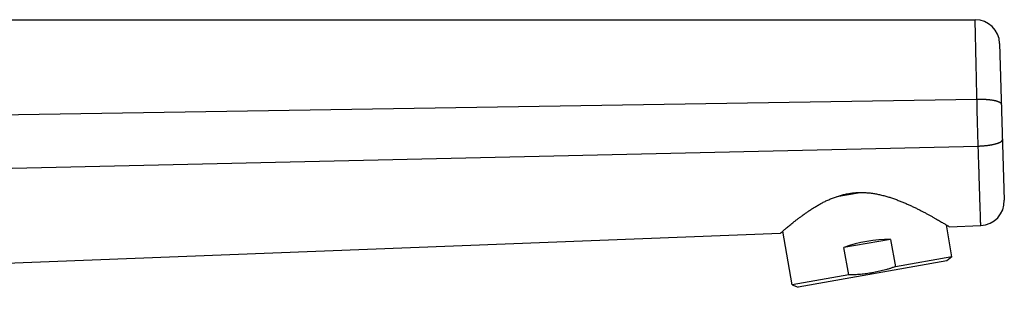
# Model space of a CAD drawing. Header units: millimetres. Extents: x -80 to 507, y -62 to 325.
# Tile 26 of 26: x 386 to 507, y 273 to 307. Entities that reach past the tile are written whole.
import ezdxf

# ---------------------------------------------------------------- set-up
doc = ezdxf.new("R2010")
doc.units = ezdxf.units.MM
doc.header["$LTSCALE"] = 23.1
doc.layers.get('0').update_dxf_attribs({"linetype": 'CONTINUOUS'})

msp = doc.modelspace()

# ---------------------------------------------------------------- linework, layer by layer
at = {"color": 7, "linetype": 'CONTINUOUS'}
for p, q in [((272.25, 307.18), (503.05, 307.18)), ((506.05, 304.27), (506.62, 285.06)), ((486.09, 285.51), (488.95, 286.01)), ((282.55, 273.41), (479.2, 281.02)), ((480.64, 274.69), (479.48, 281.27)), ((500.21, 278.14), (499.52, 282.04)), ((499.88, 281.82), (503.74, 281.97)), ((492.69, 280.27), (486.97, 279.26)), ((492.69, 280.27), (493.28, 276.92)), ((487.56, 275.91), (486.97, 279.26)), ((499.6, 277.63), (481.38, 274.42)), ((500.21, 278.14), (493.28, 276.92)), ((500.21, 278.14), (499.6, 277.63)), ((487.56, 275.91), (480.64, 274.69)), ((480.64, 274.69), (481.38, 274.42))]:
    msp.add_line(p, q, dxfattribs=at)
at = {"color": 9, "linetype": 'CONTINUOUS'}
for p, q in [((272.25, 293.76), (503.27, 297.44)), ((272.25, 286.44), (503.43, 291.7))]:
    msp.add_line(p, q, dxfattribs=at)
at = {"color": 7, "linetype": 'CONTINUOUS'}
for centre, start, end in [((503.05, 304.18), 1.7, 90), ((503.62, 284.97), 272.2165, 1.7)]:
    msp.add_arc(centre, 3, start, end, dxfattribs=at)
msp.add_ellipse((490.78, 274.37), major_axis=(9.78, 1.73), ratio=0.57735, start_param=1.273785, end_param=1.867808, dxfattribs=at)
at = {"color": 9, "linetype": 'CONTINUOUS'}
for points, knots in [([(503.27, 297.44), (503.25, 298.13), (503.23, 299.14), (503.2, 300.46), (503.18, 301.38), (503.16, 302.25), (503.14, 303.07), (503.13, 303.82), (503.11, 304.5), (503.1, 305.11), (503.09, 305.57), (503.08, 305.9), (503.07, 306.12), (503.07, 306.32), (503.06, 306.49), (503.06, 306.65), (503.06, 306.79), (503.06, 306.89), (503.05, 306.96), (503.05, 307.01), (503.05, 307.05), (503.05, 307.08), (503.05, 307.11), (503.05, 307.13), (503.05, 307.15), (503.05, 307.16), (503.05, 307.17), (503.05, 307.17), (503.05, 307.17), (503.05, 307.18), (503.05, 307.18), (503.05, 307.18), (503.05, 307.18)], [0, 0, 0, 0, 0.211236, 0.311213, 0.406432, 0.49623, 0.579987, 0.657133, 0.727236, 0.789904, 0.844835, 0.869318, 0.891769, 0.912164, 0.93048, 0.946697, 0.960791, 0.972743, 0.97791, 0.982537, 0.986623, 0.990166, 0.993167, 0.995624, 0.997537, 0.998289, 0.998905, 0.999384, 0.999726, 0.999846, 0.999931, 1, 1, 1, 1]), ([(503.27, 297.44), (503.32, 297.44), (503.42, 297.44), (503.56, 297.45), (503.71, 297.45), (503.85, 297.44), (504, 297.44), (504.14, 297.44), (504.28, 297.43), (504.41, 297.42), (504.55, 297.41), (504.68, 297.4), (504.8, 297.38), (504.93, 297.37), (505.05, 297.35), (505.16, 297.34), (505.28, 297.32), (505.38, 297.3), (505.48, 297.27), (505.56, 297.25), (505.63, 297.24), (505.67, 297.22), (505.71, 297.21), (505.76, 297.2), (505.8, 297.18), (505.83, 297.17), (505.87, 297.16), (505.91, 297.14), (505.94, 297.13), (505.97, 297.11), (506, 297.1), (506.03, 297.08), (506.06, 297.07), (506.09, 297.05), (506.11, 297.04), (506.13, 297.02), (506.16, 297.01), (506.17, 296.99), (506.19, 296.97), (506.21, 296.96), (506.22, 296.94), (506.23, 296.92), (506.24, 296.91), (506.25, 296.89), (506.26, 296.87), (506.26, 296.86), (506.27, 296.84), (506.27, 296.83), (506.27, 296.82)], [0, 0, 0, 0, 0.046116, 0.092113, 0.137887, 0.183335, 0.228356, 0.272848, 0.316712, 0.359851, 0.402169, 0.443573, 0.483973, 0.523282, 0.561415, 0.598292, 0.633838, 0.667982, 0.700656, 0.731801, 0.746783, 0.761363, 0.775535, 0.789294, 0.802635, 0.815555, 0.82805, 0.840118, 0.851756, 0.862964, 0.873742, 0.884091, 0.894014, 0.903513, 0.912595, 0.921266, 0.929537, 0.937419, 0.944926, 0.952076, 0.958892, 0.965399, 0.971627, 0.977612, 0.983394, 0.989019, 0.994537, 1, 1, 1, 1]), ([(503.43, 291.7), (503.42, 291.93), (503.4, 292.41), (503.38, 293.12), (503.36, 293.84), (503.34, 294.57), (503.32, 295.29), (503.3, 296.01), (503.29, 296.73), (503.28, 297.2), (503.27, 297.44)], [0, 0, 0, 0, 0.123396, 0.248179, 0.373842, 0.499941, 0.626049, 0.751748, 0.876578, 1, 1, 1, 1]), ([(503.43, 291.7), (503.48, 291.7), (503.57, 291.7), (503.72, 291.71), (503.87, 291.72), (504.01, 291.73), (504.15, 291.74), (504.29, 291.75), (504.43, 291.77), (504.57, 291.78), (504.7, 291.8), (504.83, 291.82), (504.96, 291.84), (505.08, 291.86), (505.2, 291.89), (505.32, 291.91), (505.43, 291.94), (505.53, 291.97), (505.64, 291.99), (505.72, 292.02), (505.78, 292.04), (505.82, 292.05), (505.86, 292.07), (505.9, 292.09), (505.94, 292.1), (505.98, 292.12), (506.02, 292.13), (506.05, 292.15), (506.09, 292.17), (506.12, 292.18), (506.15, 292.2), (506.18, 292.22), (506.2, 292.23), (506.23, 292.25), (506.25, 292.27), (506.27, 292.28), (506.29, 292.3), (506.31, 292.32), (506.33, 292.34), (506.34, 292.35), (506.36, 292.37), (506.37, 292.39), (506.38, 292.41), (506.38, 292.42), (506.39, 292.44), (506.39, 292.46), (506.4, 292.48), (506.4, 292.49), (506.4, 292.5)], [0, 0, 0, 0, 0.046045, 0.091981, 0.137704, 0.18311, 0.228096, 0.272562, 0.316407, 0.359534, 0.401846, 0.443249, 0.483653, 0.52297, 0.561115, 0.598008, 0.633572, 0.667736, 0.700432, 0.731599, 0.746592, 0.761184, 0.775367, 0.789138, 0.80249, 0.815422, 0.827928, 0.840006, 0.851655, 0.862873, 0.873661, 0.884019, 0.89395, 0.903458, 0.912547, 0.921226, 0.929503, 0.937391, 0.944903, 0.952059, 0.958878, 0.965388, 0.971619, 0.977606, 0.983391, 0.989017, 0.994536, 1, 1, 1, 1]), ([(503.74, 281.97), (503.74, 281.97), (503.73, 281.98), (503.73, 281.99), (503.73, 282), (503.73, 282.03), (503.73, 282.08), (503.73, 282.15), (503.73, 282.24), (503.72, 282.36), (503.72, 282.5), (503.71, 282.72), (503.7, 283.05), (503.69, 283.51), (503.67, 284.04), (503.64, 284.9), (503.61, 285.85), (503.58, 286.89), (503.55, 287.76), (503.53, 288.52), (503.51, 289.15), (503.49, 289.81), (503.46, 290.66), (503.44, 291.35), (503.43, 291.7)], [0, 0, 0, 0, 0.000273, 0.001092, 0.002456, 0.004365, 0.009812, 0.017428, 0.027207, 0.039139, 0.053209, 0.069396, 0.108048, 0.154917, 0.209781, 0.27239, 0.419566, 0.503295, 0.593094, 0.68837, 0.737867, 0.788494, 0.892692, 1, 1, 1, 1])]:
    msp.add_open_spline(points, degree=3, knots=knots, dxfattribs=at)
at = {"color": 7, "linetype": 'CONTINUOUS'}
for points, knots in [([(479.2, 281.02), (479.2, 281.03), (479.22, 281.04), (479.26, 281.07), (479.32, 281.13), (479.4, 281.2), (479.51, 281.29), (479.63, 281.4), (479.78, 281.53), (480.03, 281.73), (480.29, 281.96), (480.59, 282.2), (480.84, 282.4), (481.1, 282.61), (481.39, 282.83), (481.69, 283.05), (482.01, 283.28), (482.34, 283.52), (482.69, 283.76), (483.05, 284), (483.43, 284.23), (483.83, 284.47), (484.24, 284.7), (484.67, 284.92), (485.12, 285.13), (485.5, 285.29), (485.81, 285.41), (486.05, 285.49), (486.3, 285.58), (486.54, 285.65), (486.79, 285.72), (487.05, 285.78), (487.3, 285.84), (487.56, 285.88), (487.82, 285.93), (488.08, 285.96), (488.35, 285.98), (488.61, 286), (488.88, 286.01), (489.14, 286.01), (489.41, 286.01), (489.67, 285.99), (489.93, 285.97), (490.2, 285.95), (490.46, 285.91), (490.71, 285.87), (490.97, 285.83), (491.31, 285.76), (491.72, 285.66), (492.22, 285.53), (492.7, 285.38), (493.17, 285.22), (493.63, 285.05), (494.07, 284.87), (494.51, 284.69), (494.93, 284.5), (495.35, 284.31), (495.75, 284.12), (496.13, 283.93), (496.51, 283.73), (496.87, 283.55), (497.21, 283.36), (497.54, 283.18), (497.86, 283.01), (498.15, 282.84), (498.51, 282.64), (498.84, 282.44), (499.14, 282.27), (499.32, 282.16), (499.49, 282.06), (499.62, 281.98), (499.73, 281.91), (499.8, 281.87), (499.85, 281.84), (499.87, 281.83), (499.88, 281.82)], [0, 0, 0, 0, 0.000696, 0.002779, 0.006234, 0.011035, 0.017147, 0.024528, 0.03313, 0.0429, 0.065715, 0.078643, 0.092508, 0.107253, 0.122823, 0.139165, 0.156229, 0.173968, 0.192336, 0.211293, 0.230799, 0.250817, 0.271311, 0.292248, 0.313592, 0.33531, 0.346297, 0.357364, 0.368504, 0.379711, 0.390981, 0.402306, 0.413679, 0.425094, 0.436543, 0.448019, 0.459513, 0.471018, 0.482526, 0.494031, 0.505524, 0.516999, 0.528451, 0.539873, 0.551259, 0.562606, 0.573908, 0.585162, 0.607508, 0.629617, 0.651466, 0.67303, 0.694285, 0.715206, 0.735767, 0.755939, 0.77569, 0.794985, 0.813786, 0.832049, 0.849729, 0.866773, 0.883125, 0.898723, 0.913501, 0.927386, 0.952173, 0.962912, 0.972436, 0.980665, 0.98752, 0.992933, 0.996844, 0.999209, 1, 1, 1, 1]), ([(493.28, 276.92), (493.17, 276.88), (492.94, 276.8), (492.59, 276.69), (492.24, 276.58), (491.89, 276.48), (491.54, 276.39), (491.18, 276.31), (490.82, 276.23), (490.53, 276.18), (490.29, 276.14), (490.04, 276.1), (489.74, 276.06), (489.38, 276.01), (489.02, 275.98), (488.65, 275.95), (488.29, 275.93), (487.92, 275.92), (487.68, 275.91), (487.56, 275.91)], [0, 0, 0, 0, 0.0625, 0.125, 0.1875, 0.25, 0.3125, 0.375, 0.4375, 0.5, 0.53125, 0.5625, 0.625, 0.6875, 0.75, 0.8125, 0.875, 0.9375, 1, 1, 1, 1])]:
    msp.add_open_spline(points, degree=3, knots=knots, dxfattribs=at)

doc.saveas('drawing.dxf')
